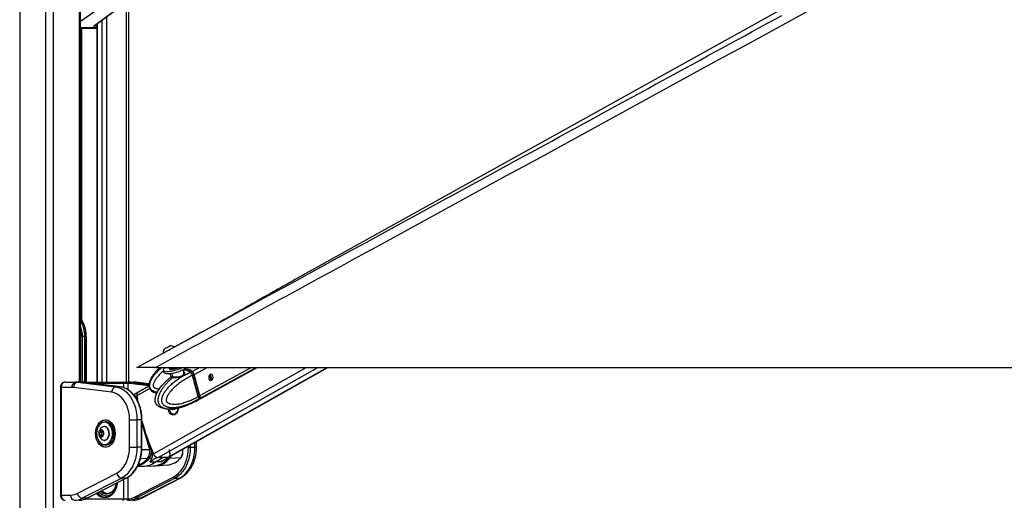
# Model space of a CAD drawing. Header units: millimetres. Extents: x 20 to 22981, y 40 to 19992.
# Tile 141 of 158: x 17665 to 19165, y 6410 to 7142. Entities that reach past the tile are written whole.
import ezdxf

# ---------------------------------------------------------------- set-up
doc = ezdxf.new("R2010")
doc.units = ezdxf.units.MM
doc.header["$LTSCALE"] = 2

msp = doc.modelspace()

# ---------------------------------------------------------------- linework, layer by layer
at = {"color": 8, "linetype": 'Continuous', "lineweight": 25}
for p, q in [((17665.22, 7939.49), (17665.22, 2191.49)), ((17705.17, 2191.49), (17705.17, 7939.49)), ((17716.25, 7939.49), (17716.25, 2191.49)), ((17756.35, 6590.02), (17756.35, 7760.96)), ((17827.75, 6590.02), (17827.75, 7234.49)), ((17787.8, 7159.97), (17757.73, 7139.06)), ((17791.09, 6590.02), (17791.09, 7141.84)), ((17797.26, 7146.36), (17797.26, 6590.02)), ((17757.73, 7129.62), (17782.88, 7129.62)), ((17782.88, 7129.41), (17757.73, 7129.41)), ((17759.63, 7128.96), (17759.63, 6685.26)), ((17774.01, 7128.96), (17782.88, 7129.29)), ((17782.88, 7132.12), (17777.51, 7132.12)), ((17780.26, 7133.9), (17782.88, 7133.9)), ((17783.31, 7136.14), (17783.31, 6590.02)), ((17759.97, 6659.49), (17759.97, 6590.02)), ((17760.85, 6590.02), (17760.85, 6659.49)), ((17766.43, 6659.49), (17766.72, 6659.49)), ((17869.06, 6480.95), (18101.93, 6612.47)), ((17876.25, 6475.06), (18119.55, 6612.47)), ((17890.64, 6475.06), (18133.94, 6612.47)), ((17898.42, 6597.83), (17896.83, 6603.57)), ((17915.59, 6608.45), (17914.51, 6607.83)), ((17928.02, 6606.28), (17939.26, 6612.47)), ((17931.1, 6601.7), (17950.68, 6612.47)), ((17939.39, 6565.09), (18025.53, 6612.47)), ((17939.94, 6569.68), (18017.72, 6612.47)), ((17954.74, 6601.31), (17955.28, 6601.6)), ((17757.76, 6590.02), (17757.71, 6590.02)), ((17824.09, 6588.02), (17775.25, 6588.02)), ((17824.09, 6581.36), (17824.09, 6588.02)), ((17830.04, 6588.02), (17830.04, 6578.56)), ((17862.17, 6584.26), (17833.27, 6587.84)), ((17834.81, 6589.83), (17862.18, 6586.45)), ((17862.31, 6587.3), (17841.88, 6589.83)), ((17842.37, 6589.8), (17841.88, 6589.83)), ((17956.31, 6595.5), (17957.05, 6595.91)), ((17727.26, 6582.02), (17728.43, 6582.02)), ((17844.06, 6569.48), (17863.14, 6580.25)), ((17845.06, 6574.11), (17845.14, 6574.11)), ((17850.95, 6532.83), (17851.53, 6532.83)), ((17851.53, 6527.34), (17862.77, 6487.55)), ((17807.04, 6514.51), (17807.1, 6513.78)), ((17932.27, 6490.89), (17932.27, 6498)), ((17850.95, 6490.89), (17851.53, 6490.89)), ((17851.39, 6487.26), (17862.77, 6487.55)), ((17865.32, 6487.6), (17863.31, 6494.69)), ((17913.17, 6487.07), (17912.92, 6487.07)), ((17913.17, 6487.07), (17913.13, 6487.19)), ((17922.37, 6490.89), (17922.37, 6492.41)), ((17925.19, 6494.01), (17925.19, 6490.89)), ((17934.61, 6490.89), (17932.27, 6490.89)), ((17849.47, 6474.33), (17860.11, 6473.73)), ((17888.98, 6473.59), (17891.28, 6473.63)), ((17824.09, 6412.02), (17824.09, 6441.94)), ((17830.04, 6445.09), (17830.04, 6412.08)), ((17727.26, 6418.02), (17728.43, 6418.02)), ((17765.52, 6412.02), (17824.09, 6412.02))]:
    msp.add_line(p, q, dxfattribs=at)
at = {"color": 7, "linetype": 'Continuous', "lineweight": 25}
for p, q in [((17757.73, 6590.02), (17757.73, 7760.96)), ((19847.32, 7725.21), (18087.74, 6747.85)), ((17831.09, 7244.18), (17831.09, 6590.02)), ((17777.51, 7132.12), (17815.53, 7159.97)), ((17778.81, 7132.84), (17816.07, 7160.14)), ((17757.73, 7128.96), (17774.01, 7128.96)), ((17774.03, 7128.96), (17782.88, 7129.29)), ((17782.88, 7135.82), (17782.88, 6590.02)), ((17900.68, 6643.43), (17970.96, 6681.77)), ((17760.85, 6659.49), (17759.97, 6659.49)), ((17764.46, 6659.49), (17760.85, 6659.49)), ((17764.37, 6657.51), (17764.37, 6591.84)), ((17765.51, 6659.49), (17764.46, 6659.49)), ((17764.5, 6591.95), (17764.5, 6658.63)), ((17765.5, 6658.63), (17765.51, 6659.49)), ((17765.5, 6592.49), (17765.5, 6658.63)), ((17766.43, 6659.49), (17766.43, 6592.49)), ((17766.72, 6659.49), (17766.69, 6660.91)), ((17766.72, 6592.2), (17766.72, 6659.49)), ((17843.91, 6612.47), (17884, 6634.33)), ((17872.67, 6612.47), (20412.57, 6612.47)), ((17884.05, 6608.09), (17884.95, 6604.83)), ((17892.48, 6475.53), (18134.96, 6612.47)), ((17892.82, 6611.27), (17893.01, 6610.56)), ((17894.01, 6603.2), (17895.45, 6597.96)), ((17915.32, 6604.92), (17914.25, 6608.79)), ((17915.59, 6608.45), (17917.83, 6609.68)), ((17920.22, 6612.47), (17919.9, 6612.29)), ((17925.37, 6604.85), (17925.5, 6604.9)), ((17925.5, 6604.9), (17927.48, 6605.99)), ((17930.54, 6601.39), (17928.47, 6600.25)), ((17939.38, 6569.37), (17930.54, 6601.39)), ((17939.54, 6569.53), (17930.7, 6601.55)), ((17939.94, 6569.68), (17931.1, 6601.7)), ((17936.49, 6562.64), (18027.07, 6612.47)), ((17734.54, 6590.02), (17750.41, 6590.02)), ((17757.48, 6590.02), (17750.41, 6590.02)), ((17753.49, 6589.83), (17811.6, 6582.64)), ((17760.56, 6589.83), (17753.49, 6589.83)), ((17757.48, 6590.02), (17757.71, 6590.02)), ((17757.71, 6590.02), (17822.53, 6590.02)), ((17818.67, 6582.64), (17760.56, 6589.83)), ((17760.56, 6589.83), (17760.68, 6589.82)), ((17818.8, 6582.63), (17760.68, 6589.82)), ((17764.37, 6591.84), (17763.66, 6591.25)), ((17766.26, 6591.25), (17763.66, 6591.25)), ((17765.5, 6592.49), (17766.43, 6592.49)), ((17766.26, 6591.25), (17766.45, 6591.53)), ((17822.53, 6590.02), (17831.46, 6590.02)), ((17830.04, 6588.02), (17824.09, 6588.02)), ((17830.31, 6588.02), (17830.04, 6588.02)), ((17831.46, 6590.02), (17831.73, 6590.02)), ((17831.73, 6590.02), (17838.8, 6590.02)), ((17834.81, 6589.83), (17841.88, 6589.83)), ((17862.32, 6587.33), (17842.37, 6589.8)), ((17928.47, 6600.25), (17928.47, 6600.24)), ((17937.31, 6568.24), (17928.47, 6600.24)), ((17727.26, 6582.02), (17727.26, 6418.02)), ((17728.43, 6582.02), (17728.43, 6418.02)), ((17744.75, 6582.02), (17728.43, 6582.02)), ((17805.45, 6574.67), (17747.34, 6581.86)), ((17818.67, 6582.64), (17811.6, 6582.64)), ((17818.67, 6582.64), (17818.8, 6582.63)), ((17845.72, 6574.68), (17838.98, 6570.8)), ((17862.19, 6583.99), (17846.09, 6574.9)), ((17842.27, 6568.45), (17843.86, 6569.36)), ((17845.27, 6560.67), (17844.06, 6569.48)), ((17925.85, 6557.32), (17921.76, 6555.64)), ((17926.65, 6557.6), (17933.86, 6561.2)), ((17926.82, 6557.63), (17926.78, 6557.61)), ((17933.86, 6561.2), (17936.02, 6562.38)), ((17936.88, 6563.71), (17936.75, 6563.63)), ((17938.86, 6564.79), (17936.88, 6563.71)), ((17937.31, 6568.23), (17939.38, 6569.37)), ((17937.31, 6568.24), (17937.31, 6568.23)), ((17898.99, 6547.94), (17898.13, 6549.44)), ((17901.41, 6548.49), (17898.99, 6547.94)), ((17899.86, 6541.42), (17900.23, 6541.42)), ((17900.91, 6549.28), (17900.67, 6549.68)), ((17901.37, 6548.48), (17900.91, 6549.28)), ((17901.78, 6549.85), (17901.41, 6548.49)), ((17918.8, 6554.33), (17916.83, 6553.59)), ((17797.07, 6529.36), (17794.8, 6529.36)), ((17832.56, 6532.83), (17843.88, 6532.83)), ((17832.56, 6490.89), (17832.56, 6532.83)), ((17843.88, 6532.83), (17843.88, 6490.89)), ((17850.95, 6532.83), (17843.88, 6532.83)), ((17850.95, 6490.89), (17850.95, 6532.83)), ((17851.53, 6490.89), (17851.53, 6532.83)), ((17786.75, 6513.31), (17789.19, 6516.38)), ((17787.42, 6508.79), (17786.75, 6513.31)), ((17789.69, 6513.31), (17786.75, 6513.31)), ((17789.19, 6516.38), (17792.29, 6514.94)), ((17789.69, 6513.31), (17790.91, 6514.85)), ((17790.03, 6511.05), (17789.69, 6513.31)), ((17790.91, 6514.85), (17791.34, 6515.38)), ((17792.29, 6514.94), (17792.96, 6510.42)), ((17794.52, 6522.36), (17793.98, 6522.36)), ((17790.52, 6507.34), (17787.42, 6508.79)), ((17790.36, 6508.79), (17787.42, 6508.79)), ((17790.36, 6508.79), (17790.03, 6511.05)), ((17791.31, 6508.34), (17790.36, 6508.79)), ((17792.96, 6510.42), (17790.52, 6507.34)), ((17793.98, 6501.36), (17794.52, 6501.36)), ((17934.61, 6490.89), (17934.61, 6499.32)), ((17794.8, 6494.36), (17797.07, 6494.36)), ((17832.56, 6490.89), (17843.88, 6490.89)), ((17850.95, 6490.89), (17843.88, 6490.89)), ((17865.91, 6487.6), (17865.32, 6487.6)), ((17913.44, 6486.97), (17913.34, 6487.31)), ((17922.37, 6490.89), (17925.19, 6490.89)), ((17925.19, 6490.89), (17932.27, 6490.89)), ((17866.17, 6473.57), (17862.63, 6473.63)), ((17863.61, 6468.74), (17871.92, 6468.56)), ((17867.27, 6479.92), (17868.85, 6480.84)), ((17871.92, 6468.56), (17883.45, 6475.06)), ((17880.11, 6468.74), (17871.92, 6468.56)), ((17874.78, 6475.18), (17875.25, 6475.17)), ((17890.64, 6475.06), (17876.25, 6475.06)), ((17882.05, 6469.75), (17892.3, 6475.43)), ((17891.73, 6475.18), (17891.6, 6475.18)), ((17910.81, 6474.77), (17893.69, 6473.73)), ((17753.05, 6420.56), (17813.02, 6451.43)), ((17844.97, 6462.13), (17852.85, 6461.94)), ((17854.2, 6461.94), (17868.51, 6462.29)), ((17868.53, 6462.33), (17872.31, 6462.55)), ((17872.31, 6462.48), (17889.95, 6463.79)), ((17820.61, 6443.91), (17760.64, 6413.04)), ((17767.71, 6413.04), (17827.69, 6443.91)), ((17768.14, 6413.14), (17828.12, 6444.01)), ((17827.69, 6443.91), (17820.61, 6443.91)), ((17840.06, 6414.92), (17900.03, 6445.79)), ((17901.93, 6443.91), (17841.96, 6413.04)), ((17849.03, 6413.04), (17909, 6443.91)), ((17850.75, 6413.44), (17910.73, 6444.31)), ((17901.93, 6443.91), (17909, 6443.91)), ((17728.43, 6418.02), (17742.89, 6418.02)), ((17767.71, 6413.04), (17760.64, 6413.04)), ((17793.33, 6414.82), (17796.16, 6414.82)), ((17796.69, 6414.83), (17796.16, 6414.82)), ((17797.08, 6420.52), (17799.13, 6420.52)), ((17824.09, 6412.02), (17828.77, 6412.02)), ((17841.96, 6413.04), (17849.03, 6413.04))]:
    msp.add_line(p, q, dxfattribs=at)
at = {"color": 7, "linetype": 'Continuous', "lineweight": 25, "flags": 128}
for points in [[(17883.99, 6634.36), (17884.14, 6634.45), (17884.87, 6634.85), (17886.15, 6635.56), (17887.9, 6636.51), (17889.97, 6637.64), (17892.21, 6638.87), (17894.46, 6640.1), (17896.56, 6641.25), (17898.34, 6642.22), (17899.67, 6642.94), (17900.46, 6643.37), (17900.66, 6643.48)], [(17885.88, 6640.8), (17886.08, 6640.91), (17886.87, 6641.34), (17888.14, 6642.04), (17889.71, 6642.9), (17891.32, 6643.78), (17892.74, 6644.56), (17893.75, 6645.11), (17894.2, 6645.35), (17894.21, 6645.36)], [(17887.85, 6612.47), (17886.32, 6611.45), (17884.89, 6610.19), (17884.13, 6609.04), (17884.06, 6608.05), (17884.68, 6607.26), (17885.98, 6606.68), (17887.89, 6606.36), (17890.36, 6606.29), (17893.28, 6606.48), (17896.54, 6606.93), (17900.02, 6607.62), (17903.58, 6608.51), (17907.09, 6609.58), (17910.4, 6610.79), (17913.41, 6612.08), (17914.19, 6612.46)], [(17884.95, 6604.83), (17884.96, 6604.79), (17885.58, 6603.99), (17886.88, 6603.42), (17888.79, 6603.1), (17891.26, 6603.03), (17894.18, 6603.22), (17897.44, 6603.67), (17900.92, 6604.35), (17904.48, 6605.25), (17907.99, 6606.32), (17911.31, 6607.53), (17914.31, 6608.82), (17916.87, 6610.15), (17918.91, 6611.48), (17920.13, 6612.52)], [(17893.05, 6612.51), (17893.05, 6612.5), (17892.81, 6611.6)], [(17892.81, 6611.6), (17892.96, 6611.01), (17893.77, 6610.57), (17895.19, 6610.37)], [(17893.01, 6610.56), (17893.16, 6610.3), (17893.97, 6609.86), (17895.38, 6609.66)], [(17927.77, 6605.75), (17927.78, 6605.83), (17927.78, 6605.91), (17927.76, 6605.97), (17927.73, 6606.01), (17927.68, 6606.03), (17927.63, 6606.04), (17927.56, 6606.02), (17927.48, 6605.99)], [(17930.52, 6601.61), (17930.59, 6601.6), (17930.65, 6601.59), (17930.68, 6601.57), (17930.7, 6601.55)], [(17955.36, 6601.76), (17954.25, 6600.75), (17953.49, 6599.22), (17953.2, 6597.39), (17953.44, 6595.55), (17954.15, 6593.97), (17955.24, 6592.89), (17956.53, 6592.49), (17957.83, 6592.81), (17958.95, 6593.82), (17959.71, 6595.35), (17959.99, 6597.18), (17959.76, 6599.02), (17959.05, 6600.6), (17957.96, 6601.68), (17956.67, 6602.08), (17955.36, 6601.76)], [(17832.56, 6532.83), (17832.29, 6538.48), (17831.49, 6544.02), (17830.17, 6549.37), (17828.35, 6554.41), (17826.06, 6559.06), (17823.36, 6563.23), (17820.28, 6566.85), (17816.89, 6569.85), (17813.24, 6572.18), (17809.41, 6573.8), (17805.45, 6574.67)], [(17811.6, 6582.64), (17815.92, 6581.72), (17820.13, 6580.06), (17824.16, 6577.68), (17827.95, 6574.61), (17831.44, 6570.9), (17834.59, 6566.61), (17837.34, 6561.81), (17839.64, 6556.56), (17841.47, 6550.95), (17842.8, 6545.07), (17843.61, 6539), (17843.88, 6532.83)], [(17850.95, 6532.83), (17850.68, 6539), (17849.87, 6545.07), (17848.54, 6550.95), (17846.71, 6556.56), (17844.41, 6561.81), (17841.66, 6566.61), (17838.52, 6570.9), (17835.02, 6574.61), (17831.23, 6577.68), (17827.2, 6580.06), (17822.99, 6581.72), (17818.67, 6582.64)], [(17936.25, 6562.52), (17937.81, 6563.52), (17939.39, 6565.09)], [(17939.54, 6569.53), (17939.54, 6569.53), (17939.53, 6569.49), (17939.5, 6569.46), (17939.45, 6569.42), (17939.38, 6569.37)], [(17893.11, 6549.2), (17893.23, 6548.53), (17893.98, 6546.1), (17895.16, 6544.04), (17896.7, 6542.51), (17898.47, 6541.63), (17900.34, 6541.45), (17902.18, 6541.99), (17903.84, 6543.21), (17905.22, 6545.03), (17906.19, 6547.3), (17906.69, 6549.86), (17906.75, 6550.69)], [(17900.71, 6549.68), (17900.74, 6549.6), (17900.91, 6549.28)], [(17780.94, 6511.86), (17781.2, 6515.72), (17781.95, 6519.45), (17783.17, 6522.92), (17784.82, 6526.01), (17786.85, 6528.62), (17789.18, 6530.66), (17791.73, 6532.06), (17794.42, 6532.77), (17797.16, 6532.77), (17799.86, 6532.06), (17802.41, 6530.66), (17804.74, 6528.62), (17806.77, 6526.01), (17808.42, 6522.92), (17809.64, 6519.45), (17810.39, 6515.72), (17810.64, 6511.86), (17810.39, 6508), (17809.64, 6504.28), (17808.42, 6500.81), (17806.77, 6497.72), (17804.74, 6495.1), (17802.41, 6493.06), (17799.86, 6491.66), (17797.16, 6490.95), (17794.42, 6490.95), (17791.73, 6491.66), (17789.18, 6493.06), (17786.85, 6495.1), (17784.82, 6497.72), (17783.17, 6500.81), (17781.95, 6504.28), (17781.2, 6508), (17780.94, 6511.86)], [(17802.11, 6525.18), (17801.84, 6525.47), (17799.76, 6527.28), (17797.45, 6528.45), (17795.03, 6528.95), (17792.59, 6528.74), (17790.23, 6527.85), (17788.04, 6526.3), (17786.12, 6524.16), (17784.54, 6521.51), (17783.37, 6518.47), (17782.66, 6515.16), (17782.43, 6511.72), (17782.7, 6508.28), (17783.45, 6504.99), (17784.66, 6501.98), (17786.26, 6499.37), (17788.21, 6497.28), (17790.42, 6495.78), (17792.79, 6494.94), (17795.23, 6494.79), (17797.65, 6495.35), (17799.94, 6496.57), (17802, 6498.43), (17803.76, 6500.83), (17805.14, 6503.69), (17806.09, 6506.88), (17806.45, 6509.08)], [(17794.8, 6529.36), (17795.33, 6529.35), (17797.81, 6528.84), (17800.16, 6527.64), (17802.3, 6525.79), (17804.13, 6523.37), (17805.57, 6520.48), (17806.58, 6517.24), (17807.04, 6514.51)], [(17809.37, 6513.78), (17808.84, 6517.24), (17807.84, 6520.48), (17806.39, 6523.37), (17804.56, 6525.79), (17802.42, 6527.64), (17800.07, 6528.84), (17797.59, 6529.35), (17797.07, 6529.36)], [(17793.49, 6512.93), (17792.97, 6514.72), (17792.03, 6516.12), (17790.8, 6516.94), (17789.44, 6517.08), (17788.13, 6516.51), (17787.06, 6515.32), (17786.37, 6513.66), (17786.14, 6511.75), (17786.42, 6509.87), (17787.16, 6508.25), (17788.27, 6507.12), (17789.59, 6506.63), (17790.94, 6506.84), (17792.15, 6507.74), (17793.05, 6509.19), (17793.52, 6511), (17793.49, 6512.93)], [(17791.41, 6515.35), (17791.2, 6515.17), (17790.91, 6514.85)], [(17801.25, 6514), (17800.61, 6516.59), (17799.52, 6518.86), (17798.05, 6520.65), (17796.31, 6521.84), (17794.4, 6522.35), (17792.47, 6522.14), (17791.04, 6521.5)], [(17791.04, 6502.22), (17791.66, 6501.89), (17793.57, 6501.38), (17795.5, 6501.58), (17797.33, 6502.49), (17798.93, 6504.03), (17800.19, 6506.11), (17801.04, 6508.58), (17801.4, 6511.27), (17801.25, 6514)], [(17801.79, 6514), (17801.15, 6516.59), (17800.06, 6518.86), (17798.59, 6520.65), (17796.84, 6521.84), (17794.94, 6522.35), (17794.52, 6522.36)], [(17794.52, 6501.36), (17796.04, 6501.58), (17797.87, 6502.49), (17799.47, 6504.03), (17800.73, 6506.11), (17801.57, 6508.58), (17801.93, 6511.27), (17801.79, 6514)], [(17807.1, 6513.78), (17807.13, 6510.24), (17806.64, 6506.76), (17805.67, 6503.5), (17804.26, 6500.58), (17802.46, 6498.11), (17800.35, 6496.22), (17798.01, 6494.96), (17795.53, 6494.39), (17794.8, 6494.36)], [(17797.07, 6494.36), (17797.8, 6494.39), (17800.27, 6494.96), (17802.61, 6496.22), (17804.72, 6498.11), (17806.52, 6500.58), (17807.94, 6503.5), (17808.9, 6506.76), (17809.39, 6510.24), (17809.37, 6513.78)], [(17809.04, 6516.24), (17809.37, 6513.74), (17809.44, 6511.86)], [(17813.02, 6451.43), (17816.71, 6453.73), (17820.13, 6456.72), (17823.25, 6460.34), (17825.98, 6464.52), (17828.29, 6469.19), (17830.13, 6474.26), (17831.48, 6479.63), (17832.29, 6485.21), (17832.56, 6490.89)], [(17843.88, 6490.89), (17843.61, 6484.8), (17842.83, 6478.8), (17841.53, 6472.97), (17839.74, 6467.42), (17837.48, 6462.21), (17834.8, 6457.44), (17831.72, 6453.16), (17828.29, 6449.44), (17824.57, 6446.34), (17820.61, 6443.91)], [(17827.69, 6443.91), (17831.64, 6446.34), (17835.36, 6449.44), (17838.79, 6453.16), (17841.87, 6457.44), (17844.55, 6462.21), (17846.81, 6467.42), (17848.6, 6472.97), (17849.9, 6478.8), (17850.68, 6484.8), (17850.95, 6490.89)], [(17900.03, 6445.79), (17903.83, 6448.12), (17907.4, 6451.1), (17910.69, 6454.67), (17913.65, 6458.77), (17916.23, 6463.36), (17918.39, 6468.36), (17920.11, 6473.69), (17921.36, 6479.28), (17922.11, 6485.04), (17922.37, 6490.89)], [(17925.19, 6490.89), (17924.93, 6484.8), (17924.14, 6478.8), (17922.85, 6472.97), (17921.06, 6467.42), (17918.8, 6462.21), (17916.11, 6457.44), (17913.03, 6453.16), (17909.61, 6449.44), (17905.89, 6446.34), (17901.93, 6443.91)], [(17909, 6443.91), (17912.96, 6446.34), (17916.68, 6449.44), (17920.11, 6453.16), (17923.18, 6457.44), (17925.87, 6462.21), (17928.13, 6467.42), (17929.92, 6472.97), (17931.22, 6478.8), (17932, 6484.8), (17932.27, 6490.89)], [(17790.6, 6424.7), (17792.09, 6423.26), (17794.46, 6421.67), (17797, 6420.76), (17799.62, 6420.53), (17802.22, 6421.02), (17804.7, 6422.19), (17806.99, 6424), (17808.99, 6426.39), (17810.64, 6429.28), (17811.87, 6432.55), (17812.63, 6436.04)], [(17767.71, 6413.04), (17767.98, 6413.07), (17768.14, 6413.14)], [(17829.55, 6410.02), (17829.4, 6410.06), (17829.26, 6410.17), (17829.12, 6410.36), (17829, 6410.61), (17828.91, 6410.91), (17828.83, 6411.26), (17828.79, 6411.63), (17828.77, 6412.02)]]:
    msp.add_lwpolyline(points, dxfattribs=at)
at = {"color": 8, "linetype": 'Continuous', "lineweight": 25, "flags": 128}
for points in [[(17915.59, 6608.45), (17914.44, 6608.39), (17914.36, 6608.38)], [(17930.7, 6601.55), (17930.7, 6601.54), (17930.69, 6601.51), (17930.66, 6601.47), (17930.61, 6601.43), (17930.54, 6601.39)], [(17806.45, 6509.08), (17806.56, 6510.28), (17806.54, 6513.74)], [(17913.44, 6486.97), (17913.42, 6487), (17913.37, 6487.03), (17913.28, 6487.06), (17913.17, 6487.07)], [(17891.28, 6473.63), (17892.29, 6474.94), (17892.77, 6475.74)], [(17786.68, 6422.68), (17787.03, 6422.25), (17789.37, 6419.93), (17791.96, 6418.22), (17794.73, 6417.17), (17797.57, 6416.82), (17800.42, 6417.17), (17803.18, 6418.22), (17805.78, 6419.93), (17808.12, 6422.25), (17810.14, 6425.11), (17811.78, 6428.42), (17812.99, 6432.09), (17813.73, 6435.99), (17813.8, 6436.64)], [(17827.69, 6443.91), (17827.95, 6443.94), (17828.12, 6444.01)], [(17910.73, 6444.31), (17910.07, 6444.05), (17909, 6443.91)], [(17757.71, 6410.02), (17757.95, 6410.06), (17758.15, 6410.15)], [(17850.75, 6413.44), (17850.09, 6413.18), (17849.03, 6413.04)]]:
    msp.add_lwpolyline(points, dxfattribs=at)
at = {"color": 7, "linetype": 'Continuous', "lineweight": 25}
for centre, radius, start, end in [((17718.8, 6660.59), 47.64, 0.41414, 35.18365), ((17719.93, 6660.32), 44.54, 358.93087, 31.92294), ((17894.61, 6634.73), 10.63, 145.21761, 182.01518), ((17894.61, 6634.73), 10.63, 55.33846, 92.13603), ((17894.61, 6640.64), 30.27, 271.10038, 291.4393), ((17894.86, 6639.92), 30.26, 270.99177, 294.76228), ((17914.91, 6591.54), 16.92, 51.84629, 87.70885), ((17918.22, 6594.51), 15.32, 50.24249, 98.39069), ((17922.78, 6599.43), 8.63, 15.2621, 52.62496), ((17751.82, 6583.02), 7.14, 101.42175, 188.04947), ((17754.98, 6582.33), 7.65, 101.21251, 183.47479), ((17750.41, 6564.94), 25.09, 82.93872, 89.9947), ((17757.48, 6564.94), 25.09, 82.93872, 89.9947), ((17822.28, 6588.22), 1.82, 353.85734, 82.12564), ((17831.81, 6588.27), 1.79, 101.42175, 188.04947), ((17832.08, 6588.27), 1.79, 101.42175, 188.04947), ((17830.31, 6563.94), 24.08, 82.93872, 89.9947), ((17831.72, 6564.94), 25.09, 82.93872, 89.9947), ((17835.18, 6587.96), 1.91, 101.21251, 183.47479), ((17838.8, 6564.94), 25.09, 82.93872, 89.9947), ((17897.26, 6597.47), 1.22, 314.97836, 17.42511), ((17744.75, 6560.95), 21.07, 82.93872, 89.9947), ((17813.09, 6575.14), 7.65, 101.21251, 183.47479), ((17849.69, 6570.41), 5.93, 141.40397, 190.208), ((17849.18, 6570.65), 5.25, 125.95585, 192.91186), ((18109.79, 6600.77), 267.78, 186.7373, 188.20202), ((17935.06, 6567.94), 5.19, 326.68084, 19.64664), ((17903.12, 6550.53), 2.55, 209.34583, 228.68979), ((17799.38, 6518.15), 14.88, 99.761, 161.45751), ((18168.44, 6614.41), 327.78, 194.80071, 204.02558), ((17796.93, 6511.86), 11.29, 121.38869, 238.61131), ((17795.01, 6511.89), 5.06, 144.20775, 189.56859), ((17799.98, 6506.28), 15.68, 200.2825, 258.49899), ((17794.09, 6511.45), 4.08, 185.70743, 228.18801), ((17848.32, 6483.16), 15.1, 321.34557, 16.89933), ((17850.72, 6483.16), 15.26, 321.34557, 16.89933), ((17866.67, 6339.45), 148.15, 90.52378, 91.50883), ((18175.04, 6617.76), 335.4, 202.83279, 204.09333), ((17620.05, 6446.9), 276.34, 7.05324, 8.46969), ((17900.31, 6483.16), 13.44, 321.34557, 16.89933), ((17853.22, 6491.66), 29.73, 269.29719, 308.98866), ((17863.95, 6541.1), 67.48, 266.74236, 268.88335), ((17878.06, 6484.55), 9.93, 201.96877, 250.69976), ((17877.55, 6483.99), 9.02, 199.69368, 261.72914), ((17886.81, 6495.06), 31.43, 275.73732, 319.78201), ((17890.7, 6478.71), 3.65, 269.13589, 299.20591), ((17890.12, 6532.98), 59.35, 271.11668, 273.44886), ((17889.6, 6479.56), 4.87, 295.97128, 15.12536), ((17910.8, 6475.15), 0.38, 270.52852, 315.84546), ((17822.19, 6453.1), 9.32, 190.31988, 260.24189), ((17902.33, 6446.21), 2.33, 190.31988, 260.24189), ((17797.53, 6431.07), 11.17, 220.13612, 298.24545), ((17797.42, 6431.92), 11.4, 224.04129, 268.27338), ((17749.96, 6417.02), 7.14, 171.95053, 258.57825), ((17742.77, 6440.15), 22.12, 270.31718, 297.6867), ((17748.4, 6436.36), 26.34, 270.31718, 297.6867), ((17762.22, 6422.23), 9.32, 190.31988, 260.24189), ((17755.38, 6436.62), 26.61, 274.08173, 297.59839), ((17822.28, 6411.83), 1.82, 277.87436, 6.14266), ((17831.89, 6411.89), 1.85, 174.41372, 258.67005), ((17828.22, 6437.56), 25.55, 274.08173, 297.59839), ((17829.63, 6436.62), 26.61, 274.08173, 297.59839), ((17836.79, 6436.36), 26.34, 270.31718, 297.6867), ((17842.35, 6415.33), 2.33, 190.31988, 260.24189)]:
    msp.add_arc(centre, radius, start, end, dxfattribs=at)
at = {"color": 8, "linetype": 'Continuous', "lineweight": 25}
for centre, radius, start, end in [((17721.15, 6660.86), 45.3, 358.27444, 36.13905), ((17720.36, 6660.42), 45.16, 358.81629, 34.14044), ((17715.92, 6659.76), 44.94, 359.65681, 21.48203), ((17715.18, 6659.63), 44.8, 359.82483, 18.19677), ((17929.11, 6569.77), 9.81, 298.99532, 321.19805), ((17786.87, 6512.69), 19.7, 3.027, 39.33244), ((17837.04, 6495.82), 33.87, 284.503, 319.08563), ((17833.85, 6496.78), 34.94, 290.35452, 318.72046), ((17866.78, 6494.28), 32.03, 273.10202, 319.87787), ((17869.09, 6494.53), 32.21, 275.7393, 319.78193), ((17884.75, 6481.63), 11.93, 318.52649, 339.63922), ((17796.92, 6430.46), 15.66, 215.41939, 267.2019)]:
    msp.add_arc(centre, radius, start, end, dxfattribs=at)
at = {"color": 7, "linetype": 'Continuous', "lineweight": 25}
for centre, major_axis, ratio, start_param, end_param in [((17776.88, 7133.9), (3.37, 0.79), 0.5456566, 4.7739201, 5.8775048), ((17776.88, 7133.9), (3.22, 1.41), 0.5388373, 4.6749716, 5.1062145), ((17702.65, 6659.49), (61.81, 0), 0.5824248, 6.228244, 6.2831853), ((17923.43, 6589.41), (-10.63, 18.97), 0.6715427, 5.9319, 6.0847134), ((17923.43, 6589.41), (-10.34, 19.14), 0.6475405, 5.3337715, 5.9420171), ((17926.36, 6601.41), (-2.86, 5.28), 0.6484372, 4.3708766, 5.3334274), ((17926.76, 6601.63), (-2.57, 4.75), 0.6471989, 4.3713513, 5.333902), ((17768.76, 6587.01), (7.21, 0), 0.8317888, 2.3561945, 2.6148087), ((17764.2, 6592.41), (0.924, 0.924), 0.4142136, 4.4942228, 4.6250903), ((17764.8, 6591.49), (0.924, 0.924), 0.4142136, 0.3926991, 1.4834977), ((17769.16, 6587.01), (0, 6), 0.6824141, 0.7853982, 1.0440123), ((17765.72, 6591.49), (0.924, 0.924), 0.4142136, 5.1399946, 6.6758844), ((17925.62, 6581.48), (-10.34, 19.14), 0.6475405, 3.1464175, 3.40867), ((17935.2, 6569.4), (-2.86, 5.28), 0.6484372, 3.4083259, 4.3708766), ((34417.03, 16004), (16919.08, 9746.62), 0.0001513, 2.9300546, 2.9332211), ((35065.19, 16004), (17567.14, 9746.62), 0.0001301, 3.3504613, 3.3536278)]:
    msp.add_ellipse(centre, major_axis=major_axis, ratio=ratio, start_param=start_param, end_param=end_param, dxfattribs=at)
for points, knots in [([(19924.35, 7736.15), (19910.77, 7728.61), (19828.53, 7682.94), (19677.11, 7599.42), (19401.01, 7447.73), (18917.06, 7182.77), (18384.43, 6891.83), (17990.1, 6676.57), (17872.67, 6612.47)], [0, 0, 0, 0, 0.0199849, 0.1210519, 0.2221195, 0.4242559, 0.8285467, 1, 1, 1, 1]), ([(17843.91, 6612.47), (18050.82, 6725.32), (18378.25, 6903.93), (18705.82, 7082.69), (18826.4, 7148.5)], [0, 0, 0, 0, 0.6318872, 1, 1, 1, 1]), ([(18087.74, 6747.85), (18083.69, 6745.6), (18075.55, 6741.07), (18063.55, 6734.33), (18051.59, 6727.58), (18039.69, 6720.84), (18027.82, 6714.09), (18015.97, 6707.35), (18004.13, 6700.6), (17992.27, 6693.86), (17980.88, 6687.39), (17973.47, 6683.2), (17969.99, 6681.24)], [0, 0, 0, 0, 0.0967613, 0.1945357, 0.2933214, 0.3931175, 0.4939233, 0.5957392, 0.698566, 0.802405, 0.9072584, 1, 1, 1, 1]), ([(17764.5, 6658.63), (17764.5, 6658.63), (17764.49, 6658.63), (17764.49, 6658.63), (17764.49, 6658.63), (17764.48, 6658.6), (17764.46, 6658.5), (17764.42, 6658.13), (17764.39, 6657.79), (17764.37, 6657.51)], [0, 0, 0, 0, 0.0012159, 0.00282, 0.005802, 0.0187931, 0.0700555, 0.2742019, 1, 1, 1, 1]), ([(17765.5, 6658.63), (17765.48, 6658.63), (17765.37, 6658.63), (17765.12, 6658.63), (17764.79, 6658.63), (17764.59, 6658.63), (17764.5, 6658.63)], [0, 0, 0, 0, 0.0901306, 0.4311092, 0.7402701, 1, 1, 1, 1]), ([(17872.67, 6612.47), (17870.95, 6612.47), (17867.52, 6612.47), (17862.72, 6612.47), (17858.39, 6612.47), (17854.59, 6612.47), (17851.25, 6612.47), (17847.84, 6612.47), (17845.42, 6612.47), (17844.1, 6612.47), (17843.98, 6612.47), (17843.91, 6612.47)], [0, 0, 0, 0, 0.1112531, 0.2223537, 0.3145661, 0.4066477, 0.4996092, 0.5925693, 0.7513863, 0.8755663, 1, 1, 1, 1]), ([(17878.98, 6612.47), (17878.11, 6611.65), (17876.52, 6610.15), (17874.34, 6607.85), (17872.36, 6605.65), (17870.46, 6603.37), (17868.67, 6601.01), (17867.01, 6598.59), (17865.48, 6596.07), (17864.36, 6593.87), (17863.58, 6592.03), (17862.99, 6590.41), (17862.46, 6588.5), (17862.16, 6586.68), (17862.06, 6584.82), (17862.17, 6583.32), (17862.54, 6581.69), (17863.06, 6580.29), (17863.9, 6578.85), (17864.97, 6577.57), (17866.58, 6576.17), (17868.5, 6575.06), (17870.69, 6574.2), (17872.41, 6573.69), (17873.56, 6573.47), (17874, 6573.39)], [0, 0, 0, 0, 0.0699967, 0.1276811, 0.1854257, 0.2433985, 0.3014738, 0.3584972, 0.4157055, 0.473749, 0.5029784, 0.532289, 0.575194, 0.6186235, 0.6401903, 0.6838116, 0.7059936, 0.7380121, 0.7709637, 0.8029824, 0.8358056, 0.8952221, 0.9316348, 0.973443, 1, 1, 1, 1]), ([(17936.75, 6563.63), (17936.75, 6563.63), (17935.23, 6562.73), (17932.17, 6561.01), (17928.02, 6558.92), (17924.33, 6557.25), (17921.12, 6555.92), (17917.89, 6554.71), (17914.15, 6553.48), (17910.7, 6552.54), (17907.53, 6551.85), (17904.79, 6551.36), (17901.69, 6550.98), (17898.75, 6550.83), (17896.35, 6550.89), (17894.48, 6551.03), (17892.61, 6551.3), (17890.85, 6551.7), (17889.19, 6552.23), (17887.56, 6552.93), (17886.19, 6553.75), (17885.08, 6554.63), (17884.25, 6555.44), (17883.46, 6556.42), (17882.79, 6557.56), (17882.27, 6558.84), (17881.89, 6560.25), (17881.7, 6561.85), (17881.73, 6563.51), (17881.92, 6565.03), (17882.31, 6566.82), (17882.81, 6568.41), (17883.45, 6570.02), (17884.04, 6571.27), (17884.93, 6572.99), (17886.17, 6575.05), (17887.8, 6577.4), (17889.71, 6579.83), (17891.88, 6582.3), (17894.34, 6584.81), (17896.89, 6587.17), (17899.53, 6589.42), (17902.25, 6591.57), (17905.03, 6593.61), (17907.87, 6595.54), (17910.97, 6597.5), (17914.33, 6599.47), (17917.96, 6601.41), (17921.64, 6603.21), (17924.12, 6604.32), (17925.37, 6604.85), (17925.37, 6604.85)], [0, 0, 0, 0, 0.0000008, 0.0422987, 0.0846613, 0.1132063, 0.1417733, 0.1704134, 0.1990815, 0.2400833, 0.2606371, 0.2812088, 0.3109101, 0.3407043, 0.3567813, 0.3728866, 0.3891034, 0.4053739, 0.4193354, 0.4333758, 0.4502119, 0.4587238, 0.4673515, 0.4771635, 0.4871812, 0.4957771, 0.5059068, 0.5163897, 0.5271359, 0.5381453, 0.5463974, 0.5631406, 0.571619, 0.5816075, 0.5916275, 0.6118295, 0.6324407, 0.6531325, 0.6793239, 0.705598, 0.7320605, 0.758567, 0.7855622, 0.8125879, 0.8396959, 0.8668275, 0.9000371, 0.9332812, 0.9666244, 0.9999992, 1, 1, 1, 1]), ([(17928.47, 6600.25), (17928.38, 6600.56), (17928.19, 6601.2), (17927.77, 6602.12), (17927.26, 6603), (17926.7, 6603.75), (17926.13, 6604.37), (17925.73, 6604.72), (17925.52, 6604.89), (17925.5, 6604.9)], [0, 0, 0, 0, 0.17271826, 0.35044783, 0.52316527, 0.70088705, 0.84208616, 0.98597111, 1, 1, 1, 1]), ([(17956.31, 6595.5), (17956.26, 6595.94), (17956.16, 6596.75), (17955.86, 6598.09), (17955.54, 6599.29), (17955.21, 6600.28), (17954.95, 6600.93), (17954.78, 6601.19), (17954.71, 6601.29)], [0, 0, 0, 0, 0.211369, 0.388355, 0.566092, 0.7273158, 0.8978864, 1, 1, 1, 1]), ([(17955.28, 6601.6), (17955.34, 6601.57), (17955.44, 6601.5), (17955.48, 6601.39), (17955.5, 6601.35)], [0, 0, 0, 0, 0.58880214, 1, 1, 1, 1]), ([(17955.5, 6601.35), (17955.59, 6601.09), (17955.77, 6600.58), (17956.11, 6599.42), (17956.45, 6598.17), (17956.75, 6597), (17956.9, 6596.32), (17956.98, 6595.99)], [0, 0, 0, 0, 0.2220762, 0.4457715, 0.6401425, 0.8216515, 1, 1, 1, 1]), ([(17734.52, 6590.01), (17734.48, 6590.01), (17733.77, 6590.09), (17732.37, 6589.74), (17730.55, 6588.85), (17729.04, 6587.42), (17727.94, 6585.61), (17727.32, 6583.75), (17727.32, 6582.52), (17727.33, 6582.02)], [0, 0, 0, 0, 0.0104366, 0.1834083, 0.3545307, 0.5251616, 0.6993853, 0.8790191, 1, 1, 1, 1]), ([(17734.54, 6590.02), (17734.19, 6590), (17733.5, 6589.96), (17732.5, 6589.6), (17731.54, 6589.04), (17730.68, 6588.27), (17729.92, 6587.32), (17729.31, 6586.22), (17728.84, 6585), (17728.58, 6583.86), (17728.45, 6582.86), (17728.44, 6582.3), (17728.43, 6582.02)], [0, 0, 0, 0, 0.1070084, 0.2171643, 0.324349, 0.4347071, 0.54168, 0.6518262, 0.7578626, 0.8670066, 0.9331369, 1, 1, 1, 1]), ([(17842.37, 6589.8), (17841.49, 6589.89), (17840.3, 6590.01), (17839.11, 6590.02), (17838.8, 6590.02)], [0, 0, 0, 0, 0.7380335, 1, 1, 1, 1]), ([(17887.39, 6590.47), (17887.22, 6590.31), (17885.54, 6588.83), (17882.96, 6586.12), (17879.59, 6582.37), (17876.96, 6578.84), (17874.79, 6575.24), (17873.2, 6571.84), (17872.11, 6568.83), (17871.39, 6566.18), (17871.08, 6563.6), (17871.18, 6561.11), (17871.71, 6558.94), (17872.61, 6557.04), (17873.78, 6555.55), (17875.27, 6554.15), (17876.48, 6553.24), (17877.27, 6552.88), (17877.35, 6552.84)], [0, 0, 0, 0, 0.0179738, 0.1704013, 0.2815055, 0.3825607, 0.4751986, 0.5624622, 0.6239117, 0.6766498, 0.7290921, 0.7777193, 0.8236481, 0.8612073, 0.9034413, 0.9387502, 0.9938349, 1, 1, 1, 1]), ([(17877.36, 6552.85), (17877.33, 6552.87), (17877.04, 6553.01), (17876.21, 6553.55), (17875.16, 6554.35), (17874.14, 6555.41), (17873.4, 6556.39), (17872.75, 6557.53), (17872.23, 6558.81), (17871.85, 6560.22), (17871.65, 6561.82), (17871.64, 6563.48), (17871.78, 6565.01), (17872.08, 6566.79), (17872.49, 6568.39), (17873.01, 6569.99), (17873.48, 6571.25), (17874.21, 6572.96), (17875.22, 6575.02), (17876.55, 6577.37), (17878.12, 6579.8), (17879.91, 6582.27), (17881.94, 6584.77), (17884.04, 6587.14), (17886.23, 6589.39), (17888.41, 6591.47), (17889.88, 6592.75), (17890.59, 6593.36)], [0, 0, 0, 0, 0.0020155, 0.0242243, 0.0691699, 0.0920303, 0.1180291, 0.1445725, 0.1673487, 0.1941891, 0.2219652, 0.2504391, 0.2796103, 0.3014756, 0.3458395, 0.3683045, 0.3947707, 0.4213204, 0.4748489, 0.5294618, 0.584288, 0.6536865, 0.723304, 0.7934208, 0.8636541, 0.9351823, 1, 1, 1, 1]), ([(17928.47, 6600.24), (17926.09, 6599.11), (17921.32, 6596.84), (17914.91, 6593.03), (17909.2, 6589.12), (17905, 6585.83), (17901.73, 6582.96), (17899.31, 6580.65), (17896.97, 6578.2), (17894.96, 6575.86), (17893.29, 6573.67), (17891.91, 6571.66), (17890.63, 6569.52), (17889.62, 6567.49), (17888.89, 6565.59), (17888.52, 6564.19), (17888.35, 6563.04), (17888.32, 6562.29), (17888.39, 6561.64), (17888.52, 6561.13), (17888.73, 6560.63), (17889.03, 6560.15), (17889.6, 6559.46), (17890.49, 6558.72), (17891.67, 6558.02), (17892.91, 6557.49), (17894.8, 6556.88), (17897.4, 6556.41), (17900.66, 6556.23), (17903.89, 6556.37), (17907.5, 6556.79), (17911.54, 6557.56), (17916.57, 6558.89), (17922.15, 6560.81), (17927.75, 6563.2), (17932.81, 6565.69), (17935.81, 6567.39), (17937.31, 6568.24)], [0, 0, 0, 0, 0.0737382, 0.1477499, 0.2040902, 0.2606163, 0.2892634, 0.3179527, 0.346811, 0.3757532, 0.3953177, 0.4149389, 0.4348278, 0.4548835, 0.4678942, 0.4811204, 0.4871973, 0.4933926, 0.4974322, 0.5016088, 0.5050429, 0.5101356, 0.5153535, 0.5279137, 0.5408256, 0.5534139, 0.5660825, 0.5981467, 0.6305735, 0.6616784, 0.6928908, 0.7368231, 0.7808927, 0.8428379, 0.9050024, 0.9524643, 1, 1, 1, 1]), ([(17895.56, 6597.18), (17893.9, 6596.02), (17892.14, 6594.79), (17890.49, 6593.27), (17890.39, 6593.18)], [0, 0, 0, 0, 0.9372993, 1, 1, 1, 1]), ([(17898.12, 6596.6), (17897.93, 6596.6), (17896.93, 6596.6), (17895.6, 6596.64), (17894.84, 6596.76), (17895.26, 6597.12), (17895.47, 6597.29)], [0, 0, 0, 0, 0.07292262, 0.38080595, 0.69511943, 1, 1, 1, 1]), ([(17895.42, 6597.96), (17895.45, 6597.85), (17895.53, 6597.6), (17895.39, 6597.29), (17895.31, 6597.18), (17895.31, 6597.19), (17895.32, 6597.19)], [0, 0, 0, 0, 0.2201764, 0.5330351, 0.8182222, 1, 1, 1, 1]), ([(17895.51, 6597.97), (17895.5, 6597.96), (17895.35, 6597.82), (17896.07, 6597.85), (17897.28, 6597.83), (17898.23, 6597.83), (17898.42, 6597.83)], [0, 0, 0, 0, 0.0490398, 0.4775753, 0.8998591, 1, 1, 1, 1]), ([(17954.97, 6593.18), (17955.09, 6593.22), (17955.53, 6593.39), (17956.06, 6594.07), (17956.34, 6594.89), (17956.32, 6595.38), (17956.31, 6595.5)], [0, 0, 0, 0, 0.136209, 0.5113666, 0.8815974, 1, 1, 1, 1]), ([(17956.98, 6595.99), (17957.02, 6595.58), (17957.09, 6594.76), (17956.59, 6593.67), (17956, 6592.98), (17955.54, 6592.83), (17955.43, 6592.79)], [0, 0, 0, 0, 0.2978845, 0.5953164, 0.9016739, 1, 1, 1, 1]), ([(17825.2, 6581.02), (17825.17, 6581.03), (17823.86, 6581.64), (17821.7, 6582.17), (17819.57, 6582.51), (17818.8, 6582.63)], [0, 0, 0, 0, 0.0136371, 0.6400789, 1, 1, 1, 1]), ([(17851.53, 6532.83), (17851.52, 6533.82), (17851.48, 6536.69), (17851.08, 6541.42), (17850.17, 6546.91), (17848.81, 6552.23), (17847.04, 6557.31), (17844.86, 6562.08), (17842.31, 6566.48), (17839.41, 6570.46), (17836.2, 6573.97), (17832.72, 6576.93), (17829.05, 6579.36), (17826.47, 6580.47), (17825.2, 6581.02)], [0, 0, 0, 0, 0.0459842, 0.1328598, 0.2197893, 0.3067507, 0.3937522, 0.4807961, 0.5678749, 0.6549563, 0.7419854, 0.8288824, 0.9155453, 1, 1, 1, 1]), ([(17845.72, 6574.67), (17845.56, 6574.57), (17845.36, 6574.44), (17845.11, 6574.16), (17845.06, 6574.11)], [0, 0, 0, 0, 0.7979482, 1, 1, 1, 1]), ([(17839.32, 6570.1), (17839.71, 6570.1), (17840.65, 6570.11), (17841.68, 6569.06), (17842.27, 6568.45)], [0, 0, 0, 0, 0.415091, 1, 1, 1, 1]), ([(17842.27, 6568.45), (17842.88, 6567.62), (17844.04, 6566.06), (17844.52, 6563.69), (17844.74, 6562.57)], [0, 0, 0, 0, 0.5281277, 1, 1, 1, 1]), ([(17925.85, 6557.32), (17926.07, 6557.42), (17926.51, 6557.6), (17926.82, 6557.69), (17926.81, 6557.66), (17926.81, 6557.65)], [0, 0, 0, 0, 0.3904137, 0.7800576, 1, 1, 1, 1]), ([(17937.31, 6568.23), (17937.39, 6567.93), (17937.55, 6567.3), (17937.64, 6566.4), (17937.6, 6565.54), (17937.46, 6564.82), (17937.22, 6564.22), (17937.01, 6563.88), (17936.89, 6563.72), (17936.88, 6563.71)], [0, 0, 0, 0, 0.1727117, 0.3504341, 0.523145, 0.7008597, 0.8420721, 0.9859711, 1, 1, 1, 1]), ([(17877.57, 6552.74), (17878.06, 6552.49), (17879.24, 6551.89), (17881.46, 6551.02), (17884.58, 6550.1), (17888.86, 6549.34), (17892.06, 6549.25), (17893.88, 6549.2)], [0, 0, 0, 0, 0.093132, 0.2233744, 0.4107991, 0.6657331, 1, 1, 1, 1]), ([(17906.8, 6550.73), (17906.71, 6549.34), (17906.52, 6546.49), (17905.08, 6543.46), (17903.52, 6541.63), (17902.17, 6540.62), (17900.68, 6540.02), (17898.61, 6539.8), (17895.97, 6540.61), (17893.36, 6543.21), (17891.73, 6546.35), (17891.54, 6548.58), (17891.48, 6549.33)], [0, 0, 0, 0, 0.1281873, 0.2613976, 0.3276931, 0.3942232, 0.46038, 0.5269758, 0.6599753, 0.7943165, 0.9302298, 1, 1, 1, 1]), ([(17893.87, 6549.2), (17895.77, 6549.27), (17899.33, 6549.4), (17904.09, 6550.13), (17907.85, 6550.92), (17910.8, 6551.68), (17913.68, 6552.49), (17915.65, 6553.18), (17916.83, 6553.6)], [0, 0, 0, 0, 0.2367814, 0.4422858, 0.6072973, 0.7258763, 0.8350151, 1, 1, 1, 1]), ([(17918.8, 6554.33), (17919.13, 6554.48), (17919.79, 6554.78), (17920.79, 6555.25), (17921.43, 6555.52), (17921.72, 6555.63), (17921.76, 6555.64)], [0, 0, 0, 0, 0.320917, 0.6423854, 0.9503785, 1, 1, 1, 1]), ([(17828.12, 6444.01), (17828.8, 6444.38), (17830.74, 6445.44), (17833.79, 6447.63), (17837.17, 6450.73), (17840.27, 6454.35), (17843.06, 6458.44), (17845.51, 6462.94), (17847.57, 6467.79), (17849.23, 6472.94), (17850.46, 6478.31), (17851.25, 6483.84), (17851.52, 6488.06), (17851.53, 6490.42), (17851.53, 6490.89)], [0, 0, 0, 0, 0.0496561, 0.1415497, 0.2337101, 0.3261916, 0.4189003, 0.5117464, 0.6046609, 0.6975945, 0.7905236, 0.8834437, 0.9763592, 1, 1, 1, 1]), ([(17865.91, 6487.6), (17866.38, 6486.27), (17867.27, 6483.74), (17867.27, 6481.15), (17867.27, 6479.92)], [0, 0, 0, 0, 0.5281252, 1, 1, 1, 1]), ([(17910.73, 6444.31), (17911.51, 6444.74), (17913.61, 6445.89), (17916.84, 6448.23), (17920.32, 6451.43), (17923.5, 6455.15), (17926.35, 6459.33), (17928.83, 6463.92), (17930.9, 6468.86), (17932.54, 6474.09), (17933.71, 6479.53), (17934.47, 6485.15), (17934.56, 6488.96), (17934.61, 6490.89)], [0, 0, 0, 0, 0.0543218, 0.1458258, 0.238109, 0.331511, 0.4258065, 0.5207141, 0.6159736, 0.7113859, 0.8068224, 0.9022547, 1, 1, 1, 1]), ([(17911.08, 6474.88), (17911.34, 6475.19), (17912.07, 6476.07), (17913.03, 6477.87), (17913.76, 6480.28), (17914.03, 6482.87), (17913.89, 6485.15), (17913.56, 6486.47), (17913.44, 6486.97)], [0, 0, 0, 0, 0.1047914, 0.2979065, 0.4920424, 0.6865856, 0.8813711, 1, 1, 1, 1]), ([(17866.17, 6473.57), (17865.27, 6471.96), (17864.29, 6470.21), (17863.67, 6468.86), (17863.61, 6468.74)], [0, 0, 0, 0, 0.9151151, 1, 1, 1, 1]), ([(17867.27, 6479.92), (17867.2, 6478.68), (17867.07, 6476.17), (17866.47, 6474.44), (17866.17, 6473.57)], [0, 0, 0, 0, 0.4987184, 1, 1, 1, 1]), ([(17881.99, 6469.84), (17881.61, 6469.58), (17881.02, 6469.17), (17880.35, 6468.85), (17880.11, 6468.74)], [0, 0, 0, 0, 0.6444542, 1, 1, 1, 1]), ([(17796.74, 6414.88), (17797.54, 6414.94), (17799.32, 6415.06), (17801.99, 6416.01), (17804.68, 6417.54), (17807.15, 6419.64), (17809.35, 6422.25), (17811.23, 6425.32), (17812.73, 6428.76), (17813.79, 6432.49), (17814.33, 6435.27), (17814.4, 6436.77), (17814.41, 6436.95)], [0, 0, 0, 0, 0.0899633, 0.1991693, 0.3089198, 0.4197753, 0.5317808, 0.6446281, 0.7579347, 0.8714126, 0.9849107, 1, 1, 1, 1]), ([(17727.27, 6418.03), (17727.26, 6418), (17727.2, 6417.21), (17727.51, 6415.63), (17728.39, 6413.5), (17729.81, 6411.78), (17731.56, 6410.63), (17733.17, 6410.04), (17734.18, 6410.09), (17734.53, 6410.11)], [0, 0, 0, 0, 0.0076164, 0.1935128, 0.3833476, 0.5751636, 0.7441588, 0.9103229, 1, 1, 1, 1]), ([(17728.43, 6418.02), (17728.44, 6417.8), (17728.44, 6417.36), (17728.51, 6416.7), (17728.61, 6416.05), (17728.81, 6415.19), (17729.09, 6414.38), (17729.43, 6413.61), (17729.73, 6413.07), (17730.06, 6412.57), (17730.43, 6412.1), (17730.82, 6411.67), (17731.24, 6411.28), (17731.68, 6410.94), (17732.14, 6410.66), (17732.62, 6410.42), (17733.18, 6410.21), (17733.82, 6410.05), (17734.3, 6410.03), (17734.54, 6410.02)], [0, 0, 0, 0, 0.0521591, 0.1046757, 0.1583185, 0.21235, 0.3170884, 0.3702345, 0.4241375, 0.4765334, 0.5292885, 0.5825985, 0.6366677, 0.689377, 0.7424499, 0.7966675, 0.8512802, 0.9253728, 1, 1, 1, 1]), ([(17755.93, 6410.02), (17756.01, 6410.02), (17756.18, 6410.02), (17756.5, 6410.03), (17756.86, 6410.05), (17757.14, 6410.07), (17757.28, 6410.08)], [0, 0, 0, 0, 0.2445517, 0.4911943, 0.7444551, 1, 1, 1, 1]), ([(17782.05, 6420.3), (17782.17, 6420.16), (17782.7, 6419.56), (17783.7, 6418.66), (17785.49, 6417.25), (17787.39, 6416.16), (17789.85, 6415.24), (17791.68, 6414.84), (17793, 6414.84), (17793.33, 6414.84)], [0, 0, 0, 0, 0.0379215, 0.1659408, 0.2895566, 0.5409965, 0.6691239, 0.9175941, 1, 1, 1, 1]), ([(17828.77, 6412.02), (17828.89, 6412.02), (17829.12, 6412.02), (17829.44, 6412.03), (17829.76, 6412.05), (17829.95, 6412.07), (17830.04, 6412.08)], [0, 0, 0, 0, 0.244058, 0.49036922, 0.7439182, 1, 1, 1, 1]), ([(17831.52, 6410.08), (17831.45, 6410.07), (17831.24, 6410.06), (17830.86, 6410.04), (17830.45, 6410.03), (17830.02, 6410.02), (17829.74, 6410.02), (17829.55, 6410.02)], [0, 0, 0, 0, 0.1223215, 0.3686045, 0.6185302, 0.7447674, 1, 1, 1, 1]), ([(17836.94, 6410.02), (17837.82, 6410.05), (17840.12, 6410.11), (17843.82, 6410.75), (17847.56, 6411.91), (17849.82, 6412.99), (17850.75, 6413.44)], [0, 0, 0, 0, 0.1853392, 0.4852522, 0.7854051, 1, 1, 1, 1])]:
    msp.add_open_spline(points, degree=3, knots=knots, dxfattribs=at)
at = {"color": 8, "linetype": 'Continuous', "lineweight": 25}
for points, knots in [([(17874.57, 6574.62), (17873.96, 6574.72), (17872.5, 6574.97), (17870.66, 6575.53), (17869.05, 6576.21), (17867.83, 6576.86), (17866.63, 6577.69), (17865.56, 6578.7), (17864.66, 6579.87), (17863.95, 6581.21), (17863.48, 6582.75), (17863.28, 6584.4), (17863.32, 6585.95), (17863.57, 6587.78), (17864.01, 6589.45), (17864.62, 6591.14), (17865.19, 6592.49), (17866.11, 6594.33), (17867.43, 6596.58), (17869.21, 6599.18), (17871.33, 6601.91), (17873.8, 6604.73), (17876.62, 6607.62), (17879.36, 6610.2), (17881.21, 6611.78), (17882.02, 6612.47)], [0, 0, 0, 0, 0.0363813, 0.0871552, 0.1128254, 0.1388446, 0.1684358, 0.1986469, 0.2245703, 0.2551194, 0.2867336, 0.319142, 0.352344, 0.3772305, 0.4277245, 0.4532937, 0.4834169, 0.5136352, 0.5745601, 0.6367192, 0.6991212, 0.7781091, 0.8573461, 0.9371514, 1, 1, 1, 1]), ([(17884.25, 6607.33), (17883.98, 6607.1), (17882.72, 6606.01), (17880.57, 6603.94), (17877.82, 6601.12), (17875.5, 6598.45), (17873.6, 6595.99), (17872.07, 6593.77), (17870.69, 6591.44), (17869.65, 6589.25), (17868.97, 6587.24), (17868.68, 6585.79), (17868.63, 6584.63), (17868.71, 6583.88), (17868.89, 6583.25), (17869.14, 6582.77), (17869.49, 6582.31), (17869.96, 6581.89), (17870.83, 6581.3), (17872.12, 6580.72), (17873.79, 6580.24), (17875.5, 6579.94), (17876.82, 6579.76), (17877.56, 6579.76), (17877.73, 6579.76)], [0, 0, 0, 0, 0.0273365, 0.126803, 0.2268553, 0.3271986, 0.3950294, 0.4630564, 0.5320118, 0.6015453, 0.6466537, 0.6925093, 0.7135781, 0.7350573, 0.7490626, 0.763543, 0.775449, 0.7931057, 0.8111961, 0.8547426, 0.8995085, 0.9431525, 0.9870749, 1, 1, 1, 1]), ([(17915.01, 6606.02), (17915.23, 6605.91), (17916.03, 6605.49), (17916.51, 6603.97), (17916.31, 6602.37), (17915.48, 6600.76), (17914.14, 6599.29), (17911.43, 6597.92), (17908.11, 6597.13), (17904.47, 6596.76), (17900.87, 6596.63), (17899, 6596.61), (17898.12, 6596.6)], [0, 0, 0, 0, 0.0416938, 0.1542047, 0.2805506, 0.314202, 0.431895, 0.5471815, 0.6557088, 0.7709529, 0.8924541, 1, 1, 1, 1]), ([(17898.42, 6597.83), (17899.26, 6597.83), (17901.04, 6597.84), (17904.44, 6597.88), (17907.87, 6598.14), (17910.99, 6598.79), (17913.51, 6600.05), (17914.72, 6601.46), (17915.41, 6603.01), (17915.66, 6604.13), (17915.3, 6604.8), (17915.26, 6604.88)], [0, 0, 0, 0, 0.1269811, 0.2697466, 0.4037488, 0.5282634, 0.6592717, 0.7934646, 0.8321476, 0.978714, 1, 1, 1, 1]), ([(17898.12, 6596.6), (17897.06, 6595.71), (17894.82, 6593.81), (17891.5, 6590.68), (17888.72, 6587.79), (17886.56, 6585.33), (17884.97, 6583.4), (17883.44, 6581.38), (17881.97, 6579.28), (17880.58, 6577.09), (17879.29, 6574.78), (17878.3, 6572.75), (17877.59, 6571.03), (17877.03, 6569.49), (17876.48, 6567.67), (17876.11, 6565.9), (17875.87, 6564.08), (17875.81, 6562.58), (17875.92, 6560.91), (17876.16, 6559.45), (17876.62, 6557.92), (17877.26, 6556.51), (17878.26, 6554.91), (17879.51, 6553.56), (17880.96, 6552.42), (17882.3, 6551.6), (17883.75, 6550.91), (17885.25, 6550.36), (17886.95, 6549.89), (17888.85, 6549.52), (17890.94, 6549.29), (17892.62, 6549.19), (17893.6, 6549.21), (17893.88, 6549.21)], [0, 0, 0, 0, 0.0656385, 0.1387953, 0.2121191, 0.2491248, 0.2861692, 0.3233599, 0.3606164, 0.3971981, 0.4338983, 0.4711344, 0.4898857, 0.508689, 0.5362135, 0.5640744, 0.5779099, 0.6058939, 0.6201241, 0.6406646, 0.6618037, 0.6823444, 0.7034011, 0.741518, 0.7648775, 0.7916983, 0.818733, 0.8462458, 0.8738628, 0.9107702, 0.9477994, 0.9851102, 1, 1, 1, 1])]:
    msp.add_open_spline(points, degree=3, knots=knots, dxfattribs=at)

doc.saveas('drawing.dxf')
